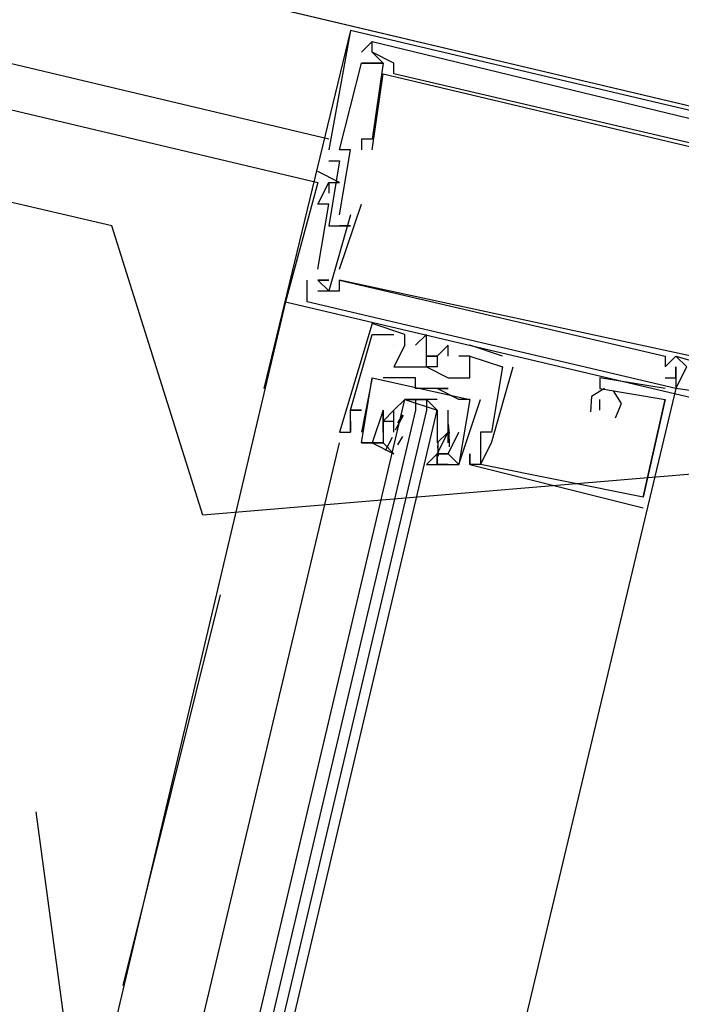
# Model space of a CAD drawing. Header units: feet. Extents: x -79 to 198, y -22 to 181.
# Tile 210 of 256: x 134.047 to 134.86, y 105.088 to 106.298. Entities that reach past the tile are written whole.
import ezdxf

# ---------------------------------------------------------------- set-up
doc = ezdxf.new("R2010")
doc.units = ezdxf.units.FT
for name, color, linetype in [('A-AREA-UNIDAD', 30, 'CONTINUOUS'), ('A-LINEA', 7, 'CONTINUOUS'), ('A-MURO-CONCRETO', 8, 'CONTINUOUS')]:
    doc.layers.add(name, color=color, linetype=linetype)

msp = doc.modelspace()

# ---------------------------------------------------------------- linework, layer by layer
at = {"layer": 'A-AREA-UNIDAD'}
msp.add_lwpolyline([(135.92, 108.3733), (135.328, 105.7778), (134.272, 105.6889), (134.16, 106.0444), (121.52, 108.9778), (121.312, 109.3333), (121.312, 110.2933), (121.6, 111.4133), (114.688, 113.0489)], dxfattribs=at)
at = {"layer": 'A-LINEA'}
for p, q in [((134.4267, 106.1511), (121.5867, 109.1911)), ((134.4267, 106.1511), (121.5867, 109.1911)), ((121.6267, 109.1244), (134.4133, 106.0978)), ((121.6267, 109.1244), (134.4133, 106.0978)), ((134.4533, 106.2844), (134.3467, 105.8444)), ((134.4533, 106.2844), (134.4533, 106.2844)), ((134.4533, 106.2844), (134.4533, 106.2844)), ((134.4533, 106.2844), (134.4533, 106.2844)), ((134.48, 106.2711), (134.48, 106.2711)), ((134.48, 106.2711), (134.48, 106.2711)), ((134.48, 106.2711), (134.48, 106.2711)), ((134.48, 106.2711), (134.48, 106.2711)), ((134.48, 106.2711), (134.48, 106.2711)), ((134.48, 106.2711), (134.48, 106.2711)), ((134.4667, 106.2578), (134.4667, 106.2578)), ((134.4667, 106.2578), (134.4667, 106.2578)), ((134.4667, 106.2578), (134.4667, 106.2578)), ((134.4667, 106.2578), (134.4667, 106.2578)), ((134.4667, 106.2578), (134.4667, 106.2578)), ((134.4667, 106.2578), (134.4667, 106.2578)), ((134.48, 106.2578), (134.48, 106.2578)), ((134.48, 106.2578), (134.48, 106.2578)), ((134.48, 106.2578), (134.48, 106.2578)), ((134.48, 106.2578), (134.48, 106.2578)), ((134.48, 106.2578), (134.48, 106.2578)), ((134.48, 106.2578), (134.48, 106.2578)), ((134.48, 106.2578), (134.48, 106.2578)), ((134.48, 106.2578), (134.48, 106.2578)), ((134.48, 106.2578), (134.48, 106.2578)), ((134.4667, 106.2444), (134.4667, 106.2444)), ((134.4667, 106.2444), (134.4667, 106.2444)), ((134.4667, 106.2444), (134.4667, 106.2444)), ((134.4667, 106.2444), (134.4667, 106.2444)), ((134.4667, 106.2444), (134.4667, 106.2444)), ((134.4667, 106.2444), (134.4667, 106.2444)), ((134.48, 106.2444), (134.48, 106.2444)), ((134.48, 106.2444), (134.48, 106.2444)), ((134.48, 106.2444), (134.48, 106.2444)), ((134.4933, 106.2444), (134.4933, 106.2444)), ((134.4933, 106.2444), (134.4933, 106.2444)), ((134.4933, 106.2444), (134.4933, 106.2444)), ((134.4933, 106.2444), (134.4933, 106.2444)), ((134.4933, 106.2444), (134.4933, 106.2444)), ((134.4933, 106.2444), (134.4933, 106.2444)), ((134.5067, 106.2444), (134.5067, 106.2444)), ((134.5067, 106.2444), (134.5067, 106.2444)), ((134.5067, 106.2444), (134.5067, 106.2444)), ((134.4933, 106.2311), (134.4933, 106.2311)), ((134.4933, 106.2311), (134.4933, 106.2311)), ((134.4933, 106.2311), (134.4933, 106.2311)), ((134.5067, 106.2311), (134.5067, 106.2311)), ((134.5067, 106.2311), (134.5067, 106.2311)), ((134.5067, 106.2311), (134.5067, 106.2311)), ((134.4667, 106.1511), (134.4667, 106.1511)), ((134.4667, 106.1511), (134.4667, 106.1511)), ((134.4667, 106.1511), (134.4667, 106.1511)), ((134.48, 106.1511), (134.48, 106.1511)), ((134.48, 106.1511), (134.48, 106.1511)), ((134.48, 106.1511), (134.48, 106.1511)), ((134.4267, 106.1378), (134.4267, 106.1378)), ((134.4267, 106.1378), (134.4267, 106.1378)), ((134.4267, 106.1378), (134.4267, 106.1378)), ((134.44, 106.1378), (134.44, 106.1378)), ((134.44, 106.1378), (134.44, 106.1378)), ((134.44, 106.1378), (134.44, 106.1378)), ((134.4533, 106.1378), (134.4533, 106.1378)), ((134.4533, 106.1378), (134.4533, 106.1378)), ((134.4533, 106.1378), (134.4533, 106.1378)), ((134.4667, 106.1378), (134.4667, 106.1378)), ((134.4667, 106.1378), (134.4667, 106.1378)), ((134.4667, 106.1378), (134.4667, 106.1378)), ((134.48, 106.1378), (134.48, 106.1378)), ((134.48, 106.1378), (134.48, 106.1378)), ((134.48, 106.1378), (134.48, 106.1378)), ((134.4267, 106.1244), (134.4267, 106.1244)), ((134.4267, 106.1244), (134.4267, 106.1244)), ((134.4267, 106.1244), (134.4267, 106.1244)), ((134.44, 106.1244), (134.44, 106.1244)), ((134.44, 106.1244), (134.44, 106.1244)), ((134.44, 106.1244), (134.44, 106.1244)), ((134.4133, 106.1111), (134.4133, 106.1111)), ((134.4133, 106.1111), (134.4133, 106.1111)), ((134.4133, 106.1111), (134.4133, 106.1111)), ((134.4133, 106.0978), (134.4133, 106.0978)), ((134.4133, 106.0978), (134.4133, 106.0978)), ((134.4133, 106.0978), (134.4133, 106.0978)), ((134.4267, 106.0978), (134.4267, 106.0978)), ((134.4267, 106.0978), (134.4267, 106.0978)), ((134.4267, 106.0978), (134.4267, 106.0978)), ((134.4267, 106.0978), (134.4267, 106.0978)), ((134.4267, 106.0978), (134.4267, 106.0978)), ((134.4267, 106.0978), (134.4267, 106.0978)), ((134.44, 106.0978), (134.44, 106.0978)), ((134.44, 106.0978), (134.44, 106.0978)), ((134.44, 106.0978), (134.44, 106.0978)), ((134.4267, 106.0844), (134.4267, 106.0844)), ((134.4267, 106.0844), (134.4267, 106.0844)), ((134.4267, 106.0844), (134.4267, 106.0844)), ((134.4133, 106.0711), (134.4133, 106.0711)), ((134.4133, 106.0711), (134.4133, 106.0711)), ((134.4133, 106.0711), (134.4133, 106.0711)), ((134.4267, 106.0711), (134.4267, 106.0711)), ((134.4267, 106.0711), (134.4267, 106.0711)), ((134.4267, 106.0711), (134.4267, 106.0711)), ((134.44, 105.9911), (134.4667, 106.0711)), ((134.44, 105.9911), (134.4667, 106.0711)), ((134.44, 105.9911), (134.4667, 106.0711)), ((134.4533, 106.0711), (134.4533, 106.0711)), ((134.4533, 106.0711), (134.4533, 106.0711)), ((134.4533, 106.0711), (134.4533, 106.0711)), ((134.4533, 106.0711), (134.4533, 106.0711)), ((134.4533, 106.0711), (134.4533, 106.0711)), ((134.4533, 106.0711), (134.4533, 106.0711)), ((134.4667, 106.0711), (134.4667, 106.0711)), ((134.4667, 106.0711), (134.4667, 106.0711)), ((134.4667, 106.0711), (134.4667, 106.0711)), ((134.44, 106.0578), (134.44, 106.0578)), ((134.44, 106.0578), (134.44, 106.0578)), ((134.44, 106.0578), (134.44, 106.0578)), ((134.4533, 106.0578), (134.4533, 106.0578)), ((134.4533, 106.0578), (134.4533, 106.0578)), ((134.4533, 106.0578), (134.4533, 106.0578)), ((134.4267, 106.0444), (134.4267, 106.0444)), ((134.4267, 106.0444), (134.4267, 106.0444)), ((134.4267, 106.0444), (134.4267, 106.0444)), ((134.44, 106.0444), (134.44, 106.0444)), ((134.44, 106.0444), (134.44, 106.0444)), ((134.44, 106.0444), (134.44, 106.0444)), ((134.44, 106.0444), (134.44, 106.0444)), ((134.44, 106.0444), (134.44, 106.0444)), ((134.44, 106.0444), (134.44, 106.0444)), ((134.4533, 106.0444), (134.4533, 106.0444)), ((134.4533, 106.0444), (134.4533, 106.0444)), ((134.4533, 106.0444), (134.4533, 106.0444)), ((134.4133, 105.9911), (134.4133, 105.9911)), ((134.4133, 105.9911), (134.4133, 105.9911)), ((134.4133, 105.9911), (134.4133, 105.9911)), ((134.44, 105.9911), (134.44, 105.9911)), ((134.44, 105.9911), (134.44, 105.9911)), ((134.44, 105.9911), (134.44, 105.9911)), ((134.4, 105.9511), (134.4, 105.9778)), ((134.4, 105.9778), (134.4, 105.9778)), ((134.4, 105.9511), (134.4, 105.9778)), ((134.4, 105.9778), (134.4, 105.9778)), ((134.4, 105.9511), (134.4, 105.9778)), ((134.4, 105.9778), (134.4, 105.9778)), ((134.4133, 105.9778), (134.4133, 105.9778)), ((134.4133, 105.9778), (134.4133, 105.9778)), ((134.4133, 105.9778), (134.4133, 105.9778)), ((134.4133, 105.9778), (134.4133, 105.9778)), ((134.4133, 105.9778), (134.4133, 105.9778)), ((134.4133, 105.9778), (134.4133, 105.9778)), ((134.4133, 105.9778), (134.4133, 105.9778)), ((134.4133, 105.9778), (134.4133, 105.9778)), ((134.4133, 105.9778), (134.4133, 105.9778)), ((134.4267, 105.9778), (134.4267, 105.9778)), ((134.4267, 105.9778), (134.4267, 105.9778)), ((134.4267, 105.9778), (134.4267, 105.9778)), ((134.44, 105.9778), (134.44, 105.9778)), ((134.44, 105.9778), (134.44, 105.9778)), ((134.44, 105.9778), (134.44, 105.9778)), ((134.44, 105.9778), (134.44, 105.9778)), ((134.44, 105.9778), (134.44, 105.9778)), ((134.44, 105.9778), (134.44, 105.9778)), ((134.4, 105.9644), (134.4, 105.9644)), ((134.4, 105.9644), (134.4, 105.9644)), ((134.4, 105.9644), (134.4, 105.9644)), ((134.4, 105.9644), (134.4, 105.9644)), ((134.4, 105.9644), (134.4, 105.9644)), ((134.4, 105.9644), (134.4, 105.9644)), ((134.4133, 105.9644), (134.4133, 105.9644)), ((134.4133, 105.9644), (134.4133, 105.9644)), ((134.4133, 105.9644), (134.4133, 105.9644)), ((134.4133, 105.9644), (134.4133, 105.9644)), ((134.4133, 105.9644), (134.4133, 105.9644)), ((134.4133, 105.9644), (134.4133, 105.9644)), ((134.4267, 105.9644), (134.4267, 105.9644)), ((134.4267, 105.9644), (134.4267, 105.9644)), ((134.4267, 105.9644), (134.4267, 105.9644)), ((134.44, 105.9644), (134.44, 105.9644)), ((134.44, 105.9644), (134.44, 105.9644)), ((134.44, 105.9644), (134.44, 105.9644)), ((134.3733, 105.9511), (132.6267, 98.5644)), ((134.3733, 105.9511), (134.3733, 105.9511)), ((134.3733, 105.9511), (134.3733, 105.9511)), ((134.3733, 105.9511), (134.3733, 105.9511)), ((134.48, 105.9244), (134.48, 105.9244)), ((134.48, 105.9244), (134.48, 105.9244)), ((134.48, 105.9244), (134.48, 105.9244)), ((134.48, 105.9111), (134.48, 105.9111)), ((134.48, 105.9111), (134.48, 105.9111)), ((134.48, 105.9111), (134.48, 105.9111)), ((134.48, 105.9111), (134.48, 105.9111)), ((134.48, 105.9111), (134.48, 105.9111)), ((134.48, 105.9111), (134.48, 105.9111)), ((134.5067, 105.9111), (134.5067, 105.9111)), ((134.5067, 105.9111), (134.5067, 105.9111)), ((134.5067, 105.9111), (134.5067, 105.9111)), ((134.52, 105.9111), (134.52, 105.9111)), ((134.52, 105.9111), (134.52, 105.9111)), ((134.52, 105.9111), (134.52, 105.9111)), ((134.5467, 105.9111), (134.5467, 105.9111)), ((134.5467, 105.9111), (134.5467, 105.9111)), ((134.5467, 105.9111), (134.5467, 105.9111)), ((134.5067, 105.8978), (134.5067, 105.8978)), ((134.5067, 105.8978), (134.5067, 105.8978)), ((134.5067, 105.8978), (134.5067, 105.8978)), ((134.52, 105.8978), (134.52, 105.8978)), ((134.52, 105.8978), (134.52, 105.8978)), ((134.52, 105.8978), (134.52, 105.8978)), ((134.52, 105.8978), (134.52, 105.8978)), ((134.52, 105.8978), (134.52, 105.8978)), ((134.52, 105.8978), (134.52, 105.8978)), ((134.5333, 105.8978), (134.5333, 105.8978)), ((134.5333, 105.8978), (134.5333, 105.8978)), ((134.5333, 105.8978), (134.5333, 105.8978)), ((134.5733, 105.8978), (134.5733, 105.8978)), ((134.5733, 105.8978), (134.5733, 105.8978)), ((134.5733, 105.8978), (134.5733, 105.8978)), ((134.64, 105.8844), (134.6, 105.8978)), ((134.6, 105.8978), (134.6, 105.8978)), ((134.64, 105.8844), (134.6, 105.8978)), ((134.6, 105.8978), (134.6, 105.8978)), ((134.64, 105.8844), (134.6, 105.8978)), ((134.6, 105.8978), (134.6, 105.8978)), ((134.5467, 105.8844), (134.5467, 105.8844)), ((134.5467, 105.8844), (134.5467, 105.8844)), ((134.5467, 105.8844), (134.5467, 105.8844)), ((134.56, 105.8844), (134.56, 105.8844)), ((134.56, 105.8844), (134.56, 105.8844)), ((134.56, 105.8844), (134.56, 105.8844)), ((134.5733, 105.8844), (134.5733, 105.8844)), ((134.5733, 105.8844), (134.5733, 105.8844)), ((134.5733, 105.8844), (134.5733, 105.8844)), ((134.5867, 105.8844), (134.5867, 105.8844)), ((134.5867, 105.8844), (134.5867, 105.8844)), ((134.5867, 105.8844), (134.5867, 105.8844)), ((134.6, 105.8844), (134.6, 105.8844)), ((134.6, 105.8844), (134.6, 105.8844)), ((134.6, 105.8844), (134.6, 105.8844)), ((134.6, 105.8844), (134.6, 105.8844)), ((134.6, 105.8844), (134.6, 105.8844)), ((134.6, 105.8844), (134.6, 105.8844)), ((134.64, 105.8844), (134.64, 105.8844)), ((134.64, 105.8844), (134.64, 105.8844)), ((134.64, 105.8844), (134.64, 105.8844)), ((134.84, 105.8844), (134.84, 105.8844)), ((134.84, 105.8844), (134.84, 105.8844)), ((134.84, 105.8844), (134.84, 105.8844)), ((134.8533, 105.8844), (134.8533, 105.8844)), ((134.8533, 105.8844), (134.8533, 105.8844)), ((134.8533, 105.8844), (134.8533, 105.8844)), ((134.8533, 105.8844), (134.8533, 105.8844)), ((134.8533, 105.8844), (134.8533, 105.8844)), ((134.8533, 105.8844), (134.8533, 105.8844)), ((134.5067, 105.8711), (134.5067, 105.8711)), ((134.5067, 105.8711), (134.5067, 105.8711)), ((134.5067, 105.8711), (134.5067, 105.8711)), ((134.52, 105.8711), (134.52, 105.8711)), ((134.52, 105.8711), (134.52, 105.8711)), ((134.52, 105.8711), (134.52, 105.8711)), ((134.5467, 105.8711), (134.5467, 105.8711)), ((134.5467, 105.8711), (134.5467, 105.8711)), ((134.5467, 105.8711), (134.5467, 105.8711)), ((134.6267, 105.7778), (134.6533, 105.8711)), ((134.6267, 105.7778), (134.6533, 105.8711)), ((134.6267, 105.7778), (134.6533, 105.8711)), ((134.64, 105.8711), (134.64, 105.8711)), ((134.64, 105.8711), (134.64, 105.8711)), ((134.64, 105.8711), (134.64, 105.8711)), ((134.64, 105.8711), (134.64, 105.8711)), ((134.64, 105.8711), (134.64, 105.8711)), ((134.64, 105.8711), (134.64, 105.8711)), ((134.6533, 105.8711), (134.6533, 105.8711)), ((134.6533, 105.8711), (134.6533, 105.8711)), ((134.6533, 105.8711), (134.6533, 105.8711)), ((134.84, 105.8711), (134.84, 105.8711)), ((134.84, 105.8711), (134.84, 105.8711)), ((134.84, 105.8711), (134.84, 105.8711)), ((134.84, 105.8711), (134.84, 105.8711)), ((134.84, 105.8711), (134.84, 105.8711)), ((134.84, 105.8711), (134.84, 105.8711)), ((134.8533, 105.8711), (134.8533, 105.8711)), ((134.8533, 105.8711), (134.8533, 105.8711)), ((134.8533, 105.8711), (134.8533, 105.8711)), ((134.8533, 105.8711), (134.8533, 105.8711)), ((134.8533, 105.8711), (134.8533, 105.8711)), ((134.8533, 105.8711), (134.8533, 105.8711)), ((134.48, 105.8578), (134.4667, 105.7911)), ((134.48, 105.8578), (134.4667, 105.7911)), ((134.48, 105.8578), (134.48, 105.8578)), ((134.48, 105.8578), (134.48, 105.8578)), ((134.4933, 105.8578), (134.4933, 105.8578)), ((134.4933, 105.8578), (134.4933, 105.8578)), ((134.5067, 105.8578), (134.5067, 105.8578)), ((134.5067, 105.8578), (134.5067, 105.8578)), ((134.52, 105.8578), (134.52, 105.8578)), ((134.52, 105.8578), (134.52, 105.8578)), ((134.5333, 105.8578), (134.5333, 105.8578)), ((134.5333, 105.8578), (134.5333, 105.8578)), ((134.5733, 105.8578), (134.5733, 105.8578)), ((134.5733, 105.8578), (134.5733, 105.8578)), ((134.5733, 105.8578), (134.5733, 105.8578)), ((134.6, 105.8578), (134.6, 105.8578)), ((134.6, 105.8578), (134.6, 105.8578)), ((134.6, 105.8578), (134.6, 105.8578)), ((134.76, 105.8578), (134.76, 105.8578)), ((134.76, 105.8578), (134.76, 105.8578)), ((134.76, 105.8578), (134.76, 105.8578)), ((134.84, 105.8578), (134.84, 105.8578)), ((134.84, 105.8578), (134.84, 105.8578)), ((134.84, 105.8578), (134.84, 105.8578)), ((134.8533, 105.8578), (134.8533, 105.8578)), ((134.8533, 105.8578), (134.8533, 105.8578)), ((134.8533, 105.8578), (134.8533, 105.8578)), ((134.5333, 105.8444), (134.5333, 105.8444)), ((134.5333, 105.8444), (134.5333, 105.8444)), ((134.56, 105.8444), (134.56, 105.8444)), ((134.56, 105.8444), (134.56, 105.8444)), ((134.56, 105.8444), (134.56, 105.8444)), ((134.56, 105.8444), (134.56, 105.8444)), ((134.5733, 105.8444), (134.5733, 105.8444)), ((134.5733, 105.8444), (134.5733, 105.8444)), ((134.76, 105.8444), (134.76, 105.8444)), ((134.76, 105.8444), (134.76, 105.8444)), ((134.76, 105.8444), (134.76, 105.8444)), ((134.76, 105.8444), (134.76, 105.8444)), ((134.76, 105.8444), (134.76, 105.8444)), ((134.76, 105.8444), (134.76, 105.8444)), ((134.84, 105.8444), (134.84, 105.8444)), ((134.84, 105.8444), (134.84, 105.8444)), ((134.84, 105.8444), (134.84, 105.8444)), ((134.8533, 105.8444), (134.8533, 105.8444)), ((134.8533, 105.8444), (134.8533, 105.8444)), ((134.8533, 105.8444), (134.8533, 105.8444)), ((134.8533, 105.8444), (134.8533, 105.8444)), ((134.8533, 105.8444), (134.8533, 105.8444)), ((134.8533, 105.8444), (134.8533, 105.8444)), ((134.5333, 105.8311), (134.5467, 105.8311)), ((134.5867, 105.8311), (134.5867, 105.8311)), ((134.5867, 105.8311), (134.5867, 105.8311)), ((134.6, 105.8311), (134.6, 105.8311)), ((134.6, 105.8311), (134.6, 105.8311)), ((134.6, 105.8311), (134.6, 105.8311)), ((134.6, 105.8311), (134.6, 105.8311)), ((134.6133, 105.8311), (134.6133, 105.8311)), ((134.6133, 105.8311), (134.6133, 105.8311)), ((134.7467, 105.8311), (134.7467, 105.8311)), ((134.7467, 105.8311), (134.7467, 105.8311)), ((134.7467, 105.8311), (134.7467, 105.8311)), ((134.7467, 105.8311), (134.7467, 105.8311)), ((134.7467, 105.8311), (134.7467, 105.8311)), ((134.7467, 105.8311), (134.7467, 105.8311)), ((134.76, 105.8311), (134.76, 105.8311)), ((134.76, 105.8311), (134.76, 105.8311)), ((134.76, 105.8311), (134.76, 105.8311)), ((134.8133, 105.7111), (134.84, 105.8311)), ((134.8133, 105.7111), (134.84, 105.8311)), ((134.8133, 105.7111), (134.84, 105.8311)), ((134.84, 105.8311), (134.84, 105.8311)), ((134.84, 105.8311), (134.84, 105.8311)), ((134.84, 105.8311), (134.84, 105.8311)), ((134.84, 105.8311), (134.84, 105.8311)), ((134.84, 105.8311), (134.84, 105.8311)), ((134.84, 105.8311), (134.84, 105.8311)), ((134.4533, 105.8178), (134.4533, 105.8178)), ((134.4533, 105.8178), (134.4533, 105.8178)), ((134.4533, 105.8178), (134.4533, 105.8178)), ((134.4533, 105.8178), (134.4533, 105.8178)), ((134.4533, 105.8178), (134.4533, 105.8178)), ((134.4533, 105.8178), (134.4533, 105.8178)), ((134.4533, 105.8178), (134.4533, 105.8178)), ((134.4533, 105.8178), (134.4533, 105.8178)), ((134.4533, 105.8178), (134.4533, 105.8178)), ((134.4667, 105.8178), (134.4667, 105.8178)), ((134.4667, 105.8178), (134.4667, 105.8178)), ((134.4667, 105.8178), (134.4667, 105.8178)), ((134.4667, 105.8178), (134.4667, 105.8178)), ((134.4667, 105.8178), (134.4667, 105.8178)), ((134.4667, 105.8178), (134.4667, 105.8178)), ((134.4933, 105.8178), (134.4933, 105.8178)), ((134.4933, 105.8178), (134.4933, 105.8178)), ((134.4933, 105.8178), (134.4933, 105.8178)), ((134.4933, 105.8178), (134.4933, 105.8178)), ((134.5086, 105.7939), (134.5183, 105.8119)), ((134.5115, 105.8022), (134.5177, 105.8124)), ((134.52, 105.8178), (134.52, 105.8178)), ((134.56, 105.8178), (134.56, 105.8178)), ((134.76, 105.8178), (134.76, 105.8178)), ((134.76, 105.8178), (134.76, 105.8178)), ((134.76, 105.8178), (134.76, 105.8178)), ((134.4533, 105.8044), (134.4533, 105.8044)), ((134.4533, 105.8044), (134.4533, 105.8044)), ((134.4533, 105.8044), (134.4533, 105.8044)), ((134.4933, 105.8044), (134.4933, 105.8044)), ((134.4933, 105.8044), (134.4933, 105.8044)), ((134.4933, 105.8044), (134.4933, 105.8044)), ((134.4933, 105.8044), (134.4933, 105.8044)), ((134.5067, 105.8044), (134.5067, 105.8044)), ((134.5067, 105.7911), (134.5067, 105.8044)), ((134.5067, 105.8044), (134.5067, 105.8044)), ((134.56, 105.8044), (134.56, 105.8044)), ((134.5735, 105.8009), (134.5745, 105.7891)), ((134.44, 105.7911), (134.44, 105.7911)), ((134.44, 105.7911), (134.44, 105.7911)), ((134.44, 105.7911), (134.44, 105.7911)), ((134.4533, 105.7911), (134.4533, 105.7911)), ((134.4533, 105.7911), (134.4533, 105.7911)), ((134.4533, 105.7911), (134.4533, 105.7911)), ((134.4533, 105.7911), (134.4533, 105.7911)), ((134.4533, 105.7911), (134.4533, 105.7911)), ((134.4533, 105.7911), (134.4533, 105.7911)), ((134.4667, 105.7911), (134.4667, 105.7911)), ((134.4667, 105.7911), (134.4667, 105.7911)), ((134.4933, 105.7911), (134.4933, 105.7911)), ((134.4933, 105.7911), (134.4933, 105.7911)), ((134.5067, 105.7911), (134.5067, 105.7911)), ((134.5067, 105.7911), (134.5067, 105.7911)), ((134.5067, 105.7911), (134.5067, 105.7911)), ((134.56, 105.7911), (134.56, 105.7778)), ((134.56, 105.7911), (134.56, 105.7911)), ((134.5733, 105.7911), (134.5733, 105.7911)), ((134.5733, 105.7911), (134.5733, 105.7911)), ((134.5733, 105.7911), (134.5733, 105.7911)), ((134.5733, 105.7911), (134.5733, 105.7911)), ((134.5742, 105.7934), (134.5748, 105.773)), ((134.5867, 105.7911), (134.5867, 105.7911)), ((134.5867, 105.7911), (134.5867, 105.7911)), ((134.6133, 105.7911), (134.6133, 105.7911)), ((134.6133, 105.7911), (134.6133, 105.7911)), ((134.6133, 105.7911), (134.6133, 105.7911)), ((134.6267, 105.7911), (134.6267, 105.7911)), ((134.6267, 105.7911), (134.6267, 105.7911)), ((134.6267, 105.7911), (134.6267, 105.7911)), ((134.6267, 105.7911), (134.6267, 105.7911)), ((134.6267, 105.7911), (134.6267, 105.7911)), ((134.6267, 105.7911), (134.6267, 105.7911)), ((134.0533, 104.1511), (134.44, 105.7778)), ((134.4667, 105.7778), (134.4933, 105.7778)), ((134.4667, 105.7778), (134.4667, 105.7778)), ((134.4667, 105.7778), (134.4667, 105.7778)), ((134.4667, 105.7778), (134.4933, 105.7778)), ((134.4667, 105.7778), (134.4667, 105.7778)), ((134.4667, 105.7778), (134.4667, 105.7778)), ((134.48, 105.7778), (134.48, 105.7778)), ((134.48, 105.7778), (134.48, 105.7778)), ((134.4933, 105.7778), (134.4933, 105.7778)), ((134.4933, 105.7778), (134.4933, 105.7778)), ((134.4964, 105.7685), (134.5048, 105.7847)), ((134.5067, 105.7778), (134.5067, 105.7778)), ((134.5115, 105.7755), (134.5177, 105.7857)), ((134.56, 105.7778), (134.56, 105.7778)), ((134.56, 105.7778), (134.56, 105.7778)), ((134.5601, 105.7743), (134.5612, 105.7624)), ((134.5608, 105.7796), (134.561, 105.7613)), ((134.5733, 105.7778), (134.5733, 105.7778)), ((134.5733, 105.7778), (134.5733, 105.7778)), ((134.6133, 105.7778), (134.6133, 105.7778)), ((134.6133, 105.7778), (134.6133, 105.7778)), ((134.6133, 105.7778), (134.6133, 105.7778)), ((134.6267, 105.7778), (134.6267, 105.7778)), ((134.6267, 105.7778), (134.6267, 105.7778)), ((134.6267, 105.7778), (134.6267, 105.7778)), ((134.5467, 105.7644), (134.5467, 105.7644)), ((134.56, 105.7644), (134.56, 105.7644)), ((134.56, 105.7644), (134.56, 105.7644)), ((134.5733, 105.7644), (134.5733, 105.7644)), ((134.5733, 105.7644), (134.5733, 105.7644)), ((134.6, 105.7644), (134.6, 105.7644)), ((134.6, 105.7644), (134.6, 105.7644)), ((134.6, 105.7644), (134.6, 105.7644)), ((134.56, 105.7511), (134.56, 105.7511)), ((134.56, 105.7511), (134.56, 105.7511)), ((134.5867, 105.7511), (134.5867, 105.7511)), ((134.5867, 105.7511), (134.5867, 105.7511)), ((134.5867, 105.7511), (134.5867, 105.7511)), ((134.5867, 105.7511), (134.5867, 105.7511)), ((134.6, 105.7511), (134.6, 105.7511)), ((134.6, 105.7511), (134.6, 105.7511)), ((134.6, 105.7511), (134.6, 105.7511)), ((134.6, 105.7511), (134.6, 105.7511)), ((134.6, 105.7511), (134.6, 105.7511)), ((134.6, 105.7511), (134.6, 105.7511)), ((134.6133, 105.7511), (134.6133, 105.7511)), ((134.6133, 105.7511), (134.6133, 105.7511)), ((134.6133, 105.7511), (134.6133, 105.7511)), ((134.6133, 105.7511), (134.6133, 105.7511)), ((134.6133, 105.7511), (134.6133, 105.7511)), ((134.6133, 105.7511), (134.6133, 105.7511)), ((134.8133, 105.7111), (134.8133, 105.7111)), ((134.8133, 105.7111), (134.8133, 105.7111)), ((134.8133, 105.7111), (134.8133, 105.7111)), ((134.8133, 105.7111), (134.8133, 105.7111)), ((134.8133, 105.7111), (134.8133, 105.7111)), ((134.8133, 105.7111), (134.8133, 105.7111)), ((134.8133, 105.6978), (134.8133, 105.6978)), ((134.8133, 105.6978), (134.8133, 105.6978)), ((134.8133, 105.6978), (134.8133, 105.6978)), ((134.2933, 105.5911), (134.1733, 105.1111)), ((134.0667, 105.3244), (134.1333, 104.8311))]:
    msp.add_line(p, q, dxfattribs=at)
for points in [[(121.4533, 109.3644), (122.1467, 112.2844), (135.96, 109.0178), (135.2667, 106.0978), (121.4533, 109.3644)], [(135.12, 106.1244), (135.1333, 106.1244), (135.1333, 106.1111), (135.1333, 106.1244), (134.4533, 106.2844), (134.4267, 106.1378)], [(135.12, 106.1244), (135.1333, 106.1244), (135.1333, 106.1111), (135.1333, 106.1244), (134.4533, 106.2844), (134.4267, 106.1378)], [(135.12, 106.1244), (135.1333, 106.1244), (135.1333, 106.1111), (135.1333, 106.1244), (134.4533, 106.2844), (134.4267, 106.1378)], [(134.92, 106.1511), (134.9067, 106.1511), (134.9067, 106.1378), (134.5067, 106.2311), (134.5067, 106.2444), (134.48, 106.2578), (134.48, 106.2711), (134.4667, 106.2578)], [(134.4667, 106.2578), (134.48, 106.2711), (134.92, 106.1644), (134.92, 106.1511), (134.92, 106.1378)], [(134.92, 106.1511), (134.9067, 106.1511), (134.9067, 106.1378), (134.5067, 106.2311), (134.5067, 106.2444), (134.48, 106.2578), (134.48, 106.2711), (134.4667, 106.2578)], [(134.4667, 106.2578), (134.48, 106.2711), (134.92, 106.1644), (134.92, 106.1511), (134.92, 106.1378)], [(134.92, 106.1511), (134.9067, 106.1511), (134.9067, 106.1378), (134.5067, 106.2311), (134.5067, 106.2444), (134.48, 106.2578), (134.48, 106.2711), (134.4667, 106.2578)], [(134.4667, 106.2578), (134.48, 106.2711), (134.92, 106.1644), (134.92, 106.1511), (134.92, 106.1378)], [(134.48, 106.2578), (134.4933, 106.2444), (134.48, 106.1511), (134.4667, 106.1511), (134.4667, 106.1378)], [(134.48, 106.2578), (134.4933, 106.2444), (134.48, 106.1511), (134.4667, 106.1511), (134.4667, 106.1378)], [(134.48, 106.2578), (134.4933, 106.2444), (134.48, 106.1511), (134.4667, 106.1511), (134.4667, 106.1378)], [(134.44, 106.0578), (134.4533, 106.1378), (134.44, 106.1378), (134.4667, 106.2444), (134.48, 106.2444), (134.4933, 106.2444), (134.4667, 106.2444)], [(134.44, 106.0578), (134.4533, 106.1378), (134.44, 106.1378), (134.4667, 106.2444), (134.48, 106.2444), (134.4933, 106.2444), (134.4667, 106.2444)], [(134.44, 106.0578), (134.4533, 106.1378), (134.44, 106.1378), (134.4667, 106.2444), (134.48, 106.2444), (134.4933, 106.2444), (134.4667, 106.2444)], [(134.48, 106.1378), (134.4933, 106.2311), (135, 106.1111), (134.9733, 106.0178), (134.9733, 106.0178)], [(134.48, 106.1378), (134.4933, 106.2311), (135, 106.1111), (134.9733, 106.0178), (134.9733, 106.0178)], [(134.48, 106.1378), (134.4933, 106.2311), (135, 106.1111), (134.9733, 106.0178), (134.9733, 106.0178)], [(134.4267, 106.1244), (134.44, 106.1244), (134.4267, 106.0444), (134.44, 106.0444), (134.4533, 106.0444), (134.44, 106.0444)], [(134.4267, 106.1244), (134.44, 106.1244), (134.4267, 106.0444), (134.44, 106.0444), (134.4533, 106.0444), (134.44, 106.0444)], [(134.4267, 106.1244), (134.44, 106.1244), (134.4267, 106.0444), (134.44, 106.0444), (134.4533, 106.0444), (134.44, 106.0444)], [(134.4267, 106.0978), (134.44, 106.0978), (134.4133, 106.1111)], [(134.4267, 106.0978), (134.44, 106.0978), (134.4133, 106.1111)], [(134.4267, 106.0978), (134.44, 106.0978), (134.4133, 106.1111)], [(134.4133, 106.0978), (134.3733, 105.9511), (135.0533, 105.7911), (135.0533, 105.8044), (135.0533, 105.8044)], [(134.4133, 106.0978), (134.3733, 105.9511), (135.0533, 105.7911), (135.0533, 105.8044), (135.0533, 105.8044)], [(134.4133, 106.0978), (134.3733, 105.9511), (135.0533, 105.7911), (135.0533, 105.8044), (135.0533, 105.8044)], [(134.4133, 105.9911), (134.4267, 106.0711), (134.4133, 106.0711), (134.4267, 106.0978), (134.4267, 106.0844)], [(134.4133, 105.9911), (134.4267, 106.0711), (134.4133, 106.0711), (134.4267, 106.0978), (134.4267, 106.0844)], [(134.4133, 105.9911), (134.4267, 106.0711), (134.4133, 106.0711), (134.4267, 106.0978), (134.4267, 106.0844)], [(134.4533, 106.0578), (134.4267, 105.9644), (134.4133, 105.9778)], [(134.4533, 106.0578), (134.4267, 105.9644), (134.4133, 105.9778)], [(134.4533, 106.0578), (134.4267, 105.9644), (134.4133, 105.9778)], [(134.4133, 105.9644), (134.44, 105.9644), (134.44, 105.9778), (134.84, 105.8844), (134.84, 105.8711)], [(134.4133, 105.9778), (134.4267, 105.9778), (134.4133, 105.9778)], [(134.4133, 105.9644), (134.44, 105.9644), (134.44, 105.9778), (134.84, 105.8844), (134.84, 105.8711)], [(134.4133, 105.9778), (134.4267, 105.9778), (134.4133, 105.9778)], [(134.4133, 105.9644), (134.44, 105.9644), (134.44, 105.9778), (134.84, 105.8844), (134.84, 105.8711)], [(134.4133, 105.9778), (134.4267, 105.9778), (134.4133, 105.9778)], [(134.9467, 105.8311), (134.9467, 105.8578), (134.9467, 105.8711), (134.96, 105.9378), (134.9733, 105.9378), (134.96, 105.9511), (134.96, 105.9511), (134.9333, 105.8711), (134.44, 105.9778)], [(134.9467, 105.8311), (134.9467, 105.8578), (134.9467, 105.8711), (134.96, 105.9378), (134.9733, 105.9378), (134.96, 105.9511), (134.96, 105.9511), (134.9333, 105.8711), (134.44, 105.9778)], [(134.9467, 105.8311), (134.9467, 105.8578), (134.9467, 105.8711), (134.96, 105.9378), (134.9733, 105.9378), (134.96, 105.9511), (134.96, 105.9511), (134.9333, 105.8711), (134.44, 105.9778)], [(134.8533, 105.8711), (134.8533, 105.8444), (134.4, 105.9511)], [(134.8533, 105.8711), (134.8533, 105.8444), (134.4, 105.9511)], [(134.8533, 105.8711), (134.8533, 105.8444), (134.4, 105.9511)], [(134.48, 105.9244), (134.44, 105.7911), (134.4533, 105.7911), (134.4533, 105.8044), (134.4533, 105.7911), (134.4533, 105.8178), (134.4667, 105.8178), (134.4533, 105.8178), (134.4667, 105.8178), (134.4533, 105.8178), (134.48, 105.9111), (134.5067, 105.9111)], [(134.48, 105.9244), (134.44, 105.7911), (134.4533, 105.7911), (134.4533, 105.8044), (134.4533, 105.7911), (134.4533, 105.8178), (134.4667, 105.8178), (134.4533, 105.8178), (134.4667, 105.8178), (134.4533, 105.8178), (134.48, 105.9111), (134.5067, 105.9111)], [(134.48, 105.9244), (134.44, 105.7911), (134.4533, 105.7911), (134.4533, 105.8044), (134.4533, 105.7911), (134.4533, 105.8178), (134.4667, 105.8178), (134.4533, 105.8178), (134.4667, 105.8178), (134.4533, 105.8178), (134.48, 105.9111), (134.5067, 105.9111)], [(134.52, 105.8978), (134.52, 105.9111), (134.52, 105.9111), (134.48, 105.9244)], [(134.52, 105.8978), (134.52, 105.9111), (134.52, 105.9111), (134.48, 105.9244)], [(134.52, 105.8978), (134.52, 105.9111), (134.52, 105.9111), (134.48, 105.9244)], [(134.5467, 105.8844), (134.5467, 105.9111), (134.5333, 105.8978), (134.5333, 105.8978)], [(134.5467, 105.8844), (134.5467, 105.9111), (134.5333, 105.8978), (134.5333, 105.8978)], [(134.5467, 105.8844), (134.5467, 105.9111), (134.5333, 105.8978), (134.5333, 105.8978)], [(134.52, 105.8978), (134.5067, 105.8711), (134.52, 105.8711), (134.5467, 105.8711), (134.5733, 105.8578), (134.6, 105.8578), (134.6, 105.8844), (134.64, 105.8711), (134.6267, 105.7911), (134.6133, 105.7911), (134.6133, 105.7778), (134.6133, 105.7511), (134.6, 105.7511), (134.6, 105.7644), (134.6, 105.7511), (134.8133, 105.6978)], [(134.52, 105.8978), (134.5067, 105.8711), (134.52, 105.8711), (134.5467, 105.8711), (134.5733, 105.8578), (134.6, 105.8578), (134.6, 105.8844), (134.64, 105.8711), (134.6267, 105.7911), (134.6133, 105.7911), (134.6133, 105.7778), (134.6133, 105.7511), (134.6, 105.7511), (134.6, 105.7644), (134.6, 105.7511), (134.8133, 105.6978)], [(134.52, 105.8978), (134.5067, 105.8711), (134.52, 105.8711), (134.5467, 105.8711), (134.5733, 105.8578), (134.6, 105.8578), (134.6, 105.8844), (134.64, 105.8711), (134.6267, 105.7911), (134.6133, 105.7911), (134.6133, 105.7778), (134.6133, 105.7511), (134.6, 105.7511), (134.6, 105.7644), (134.6, 105.7511), (134.8133, 105.6978)], [(134.5733, 105.8844), (134.5733, 105.8978), (134.56, 105.8844), (134.56, 105.8844)], [(134.5733, 105.8844), (134.5733, 105.8978), (134.56, 105.8844), (134.56, 105.8844)], [(134.5733, 105.8844), (134.5733, 105.8978), (134.56, 105.8844), (134.56, 105.8844)], [(134.56, 105.8711), (134.5467, 105.8711), (134.5467, 105.8844), (134.56, 105.8844), (134.56, 105.8711), (134.5467, 105.8711), (134.5467, 105.8844), (134.56, 105.8844), (134.5467, 105.8844), (134.56, 105.8844)], [(134.56, 105.8711), (134.5467, 105.8711), (134.5467, 105.8844), (134.56, 105.8844), (134.56, 105.8711), (134.5467, 105.8711), (134.5467, 105.8844), (134.56, 105.8844), (134.5467, 105.8844), (134.56, 105.8844)], [(134.56, 105.8711), (134.5467, 105.8711), (134.5467, 105.8844), (134.56, 105.8844), (134.56, 105.8711), (134.5467, 105.8711), (134.5467, 105.8844), (134.56, 105.8844), (134.5467, 105.8844), (134.56, 105.8844)], [(134.6, 105.8844), (134.6, 105.8844), (134.5867, 105.8844), (134.5867, 105.8844)], [(134.6, 105.8844), (134.6, 105.8844), (134.5867, 105.8844), (134.5867, 105.8844)], [(134.6, 105.8844), (134.6, 105.8844), (134.5867, 105.8844), (134.5867, 105.8844)], [(134.84, 105.8711), (134.8533, 105.8844), (134.9467, 105.8578)], [(134.84, 105.8711), (134.8533, 105.8844), (134.9467, 105.8578)], [(134.84, 105.8711), (134.8533, 105.8844), (134.9467, 105.8578)], [(134.96, 105.8844), (134.9467, 105.8311), (134.8533, 105.8444), (134.8667, 105.8711), (134.8533, 105.8844)], [(134.96, 105.8844), (134.9467, 105.8311), (134.8533, 105.8444), (134.8667, 105.8711), (134.8533, 105.8844)], [(134.96, 105.8844), (134.9467, 105.8311), (134.8533, 105.8444), (134.8667, 105.8711), (134.8533, 105.8844)], [(134.84, 105.8578), (134.8533, 105.8578), (134.8533, 105.8711)], [(134.84, 105.8578), (134.8533, 105.8578), (134.8533, 105.8711)], [(134.84, 105.8578), (134.8533, 105.8578), (134.8533, 105.8711)], [(134.4933, 105.8178), (134.48, 105.7778), (134.4667, 105.7778), (134.48, 105.8578)], [(134.4933, 105.8178), (134.48, 105.7778), (134.4667, 105.7778), (134.48, 105.8578)], [(134.48, 105.8578), (134.6, 105.8311), (134.5867, 105.7511), (134.5733, 105.7644), (134.5867, 105.7911)], [(134.48, 105.8578), (134.6, 105.8311), (134.5867, 105.7511), (134.5733, 105.7644), (134.5867, 105.7911)], [(134.6, 105.8311), (134.5867, 105.8311), (134.56, 105.8444), (134.5733, 105.8444), (134.56, 105.8444), (134.5333, 105.8444), (134.5333, 105.8578), (134.52, 105.8578), (134.5067, 105.8578), (134.4933, 105.8578)], [(134.6, 105.8311), (134.5867, 105.8311), (134.56, 105.8444), (134.5733, 105.8444), (134.56, 105.8444), (134.5333, 105.8444), (134.5333, 105.8578), (134.52, 105.8578), (134.5067, 105.8578), (134.4933, 105.8578)], [(134.84, 105.8444), (134.76, 105.8578), (134.76, 105.8444)], [(134.84, 105.8444), (134.76, 105.8578), (134.76, 105.8444)], [(134.84, 105.8444), (134.76, 105.8578), (134.76, 105.8444)], [(134.8533, 105.8444), (134.4267, 104.0578), (134, 102.2578)], [(134.76, 105.8444), (134.84, 105.8311), (134.8133, 105.7111), (134.6133, 105.7511), (134.6267, 105.7778)], [(134.76, 105.8444), (134.84, 105.8311), (134.8133, 105.7111), (134.6133, 105.7511), (134.6267, 105.7778)], [(134.76, 105.8444), (134.84, 105.8311), (134.8133, 105.7111), (134.6133, 105.7511), (134.6267, 105.7778)], [(134.7657, 105.8444), (134.7495, 105.8348), (134.7485, 105.816)], [(134.7657, 105.8444), (134.7495, 105.8348), (134.7485, 105.816)], [(134.7657, 105.8444), (134.7495, 105.8348), (134.7485, 105.816)], [(134.7791, 105.8087), (134.7866, 105.826), (134.7765, 105.8418)], [(134.7791, 105.8087), (134.7866, 105.826), (134.7765, 105.8418)], [(134.7791, 105.8087), (134.7866, 105.826), (134.7765, 105.8418)], [(134.12, 104.1378), (134.52, 105.8311), (134.5333, 105.8311), (134.5333, 105.8178), (134.1333, 104.1244)], [(134.16, 104.1244), (134.56, 105.8178), (134.5467, 105.8311), (134.5467, 105.8178), (134.1467, 104.1244)], [(134.56, 105.8311), (134.52, 105.8311), (134.5067, 105.8178), (134.4933, 105.8044), (134.4933, 105.7911), (134.4933, 105.7778), (134.48, 105.7778), (134.5067, 105.7644), (134.4933, 105.7778)], [(134.5067, 105.8044), (134.5067, 105.8178), (134.52, 105.8311), (134.56, 105.8178), (134.56, 105.8044), (134.56, 105.7911)], [(134.56, 105.7644), (134.56, 105.7511), (134.5867, 105.7511), (134.6133, 105.8311)], [(134.56, 105.7644), (134.56, 105.7511), (134.5867, 105.7511), (134.6133, 105.8311)], [(134.76, 105.8178), (134.76, 105.8311), (134.76, 105.8311)], [(134.76, 105.8178), (134.76, 105.8311), (134.76, 105.8311)], [(134.76, 105.8178), (134.76, 105.8311), (134.76, 105.8311)], [(134.4933, 105.7911), (134.4933, 105.8044), (134.4933, 105.8178), (134.4933, 105.8044), (134.5067, 105.8044)], [(134.4933, 105.7911), (134.4933, 105.8044), (134.4933, 105.8178), (134.4933, 105.8044), (134.5067, 105.8044)], [(134.56, 105.7644), (134.5467, 105.7511), (134.5733, 105.7511), (134.56, 105.7511), (134.56, 105.7644), (134.5733, 105.7644), (134.56, 105.7644), (134.5733, 105.7911), (134.5733, 105.8044), (134.5733, 105.8178)], [(134.5733, 105.7911), (134.5733, 105.7778), (134.5733, 105.7911), (134.56, 105.7778), (134.56, 105.7778)], [(134.5733, 105.7911), (134.5733, 105.7778), (134.5733, 105.7911), (134.56, 105.7778), (134.56, 105.7778)]]:
    msp.add_lwpolyline(points, dxfattribs=at)
at = {"layer": 'A-MURO-CONCRETO'}
msp.add_lwpolyline([(122.92, 109.0178), (135.96, 109.0178), (135.2667, 106.0978), (122.92, 109.0178), (122.92, 109.0178)], dxfattribs=at)

doc.saveas('drawing.dxf')
